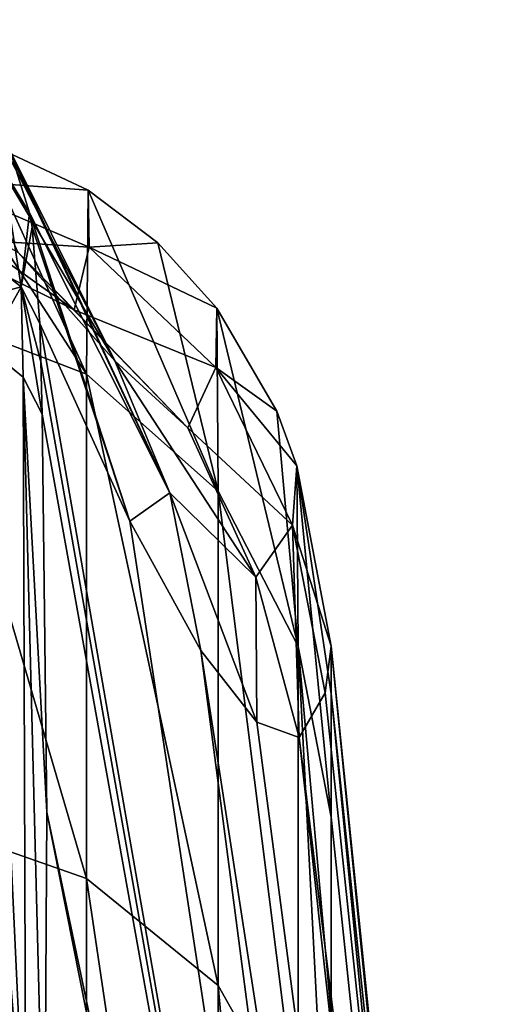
# Model space of a CAD drawing. Header units: millimetres. Extents: x -151 to 151, y -40 to 44.
# Tile 120 of 124: x 149.03 to 150.64, y 16.98 to 20.19. Entities that reach past the tile are written whole.
import ezdxf

# ---------------------------------------------------------------- set-up
doc = ezdxf.new("R2010")
doc.units = ezdxf.units.MM
doc.header["$LTSCALE"] = 45.597872
for name, color, linetype in [('195', 7, 'CONTINUOUS'), ('196', 7, 'CONTINUOUS'), ('197', 7, 'CONTINUOUS'), ('28', 7, 'CONTINUOUS'), ('36', 7, 'CONTINUOUS'), ('38', 7, 'CONTINUOUS')]:
    doc.layers.add(name, color=color, linetype=linetype)

msp = doc.modelspace()

# ---------------------------------------------------------------- linework, layer by layer
at = {"layer": '195', "color": 7, "linetype": 'CONTINUOUS', "true_color": 0xa2afbf}
for points in [[(149.0668, 19.5568, 15.2176), (149.0028, 19.7621, 15.0315), (148.9799, 19.7008, 15.3313), (149.0668, 19.5568, 15.2176)], [(148.9799, 19.7008, 15.3313), (148.9062, 19.4211, 15.7933), (149.0393, 19.3166, 15.686), (148.9799, 19.7008, 15.3313)], [(149.0393, 19.3166, 15.686), (149.0668, 19.5568, 15.2176), (148.9799, 19.7008, 15.3313), (149.0393, 19.3166, 15.686)], [(149.0756, 19.5103, 15.2613), (149.0668, 19.5568, 15.2176), (149.0393, 19.3166, 15.686), (149.0756, 19.5103, 15.2613)], [(149.0998, 19.1979, 15.5663), (149.0756, 19.5103, 15.2613), (149.0393, 19.3166, 15.686), (149.0998, 19.1979, 15.5663)]]:
    msp.add_3dface(points, dxfattribs=at)
at = {"layer": '196', "color": 7, "linetype": 'CONTINUOUS', "true_color": 0xa2afbf}
for points in [[(148.9062, 19.4211, 15.7933), (148.919, 19.2836, 15.9168), (149.0393, 19.3166, 15.686), (148.9062, 19.4211, 15.7933)], [(148.919, 19.2836, 15.9168), (148.928, 19.1186, 16.07), (149.0393, 19.3166, 15.686), (148.919, 19.2836, 15.9168)], [(149.0393, 19.3166, 15.686), (148.928, 19.1186, 16.07), (149.046, 19.0228, 15.9718), (149.0393, 19.3166, 15.686)], [(149.1075, 18.9031, 15.8507), (149.1031, 19.0723, 15.6882), (149.0393, 19.3166, 15.686), (149.1075, 18.9031, 15.8507)], [(149.1075, 18.9031, 15.8507), (149.0393, 19.3166, 15.686), (149.046, 19.0228, 15.9718), (149.1075, 18.9031, 15.8507)], [(149.1031, 19.0723, 15.6882), (149.0998, 19.1979, 15.5663), (149.0393, 19.3166, 15.686), (149.1031, 19.0723, 15.6882)]]:
    msp.add_3dface(points, dxfattribs=at)
at = {"layer": '197', "color": 7, "linetype": 'CONTINUOUS', "true_color": 0xa2afbf}
for points in [[(148.928, 19.1186, 16.07), (148.9433, 17.8259, 17.3627), (149.0542, 16.437, 18.5575), (148.928, 19.1186, 16.07)], [(149.046, 19.0228, 15.9718), (148.928, 19.1186, 16.07), (149.0542, 16.437, 18.5575), (149.046, 19.0228, 15.9718)], [(149.1157, 16.3162, 18.4375), (149.1229, 17.6085, 17.1453), (149.046, 19.0228, 15.9718), (149.1157, 16.3162, 18.4375)], [(149.1157, 16.3162, 18.4375), (149.046, 19.0228, 15.9718), (149.0542, 16.437, 18.5575), (149.1157, 16.3162, 18.4375)], [(149.1229, 17.6085, 17.1453), (149.1075, 18.9031, 15.8507), (149.046, 19.0228, 15.9718), (149.1229, 17.6085, 17.1453)], [(148.9433, 17.8259, 17.3627), (148.9361, 16.5349, 18.6537), (149.0542, 16.437, 18.5575), (148.9433, 17.8259, 17.3627)]]:
    msp.add_3dface(points, dxfattribs=at)
at = {"layer": '28', "color": 7, "linetype": 'CONTINUOUS', "true_color": 0xa2afbf}
for points in [[(149.1031, 19.0723, 15.6882), (150.6366, 10.3998, 6.7537), (149.0998, 19.1979, 15.5663), (149.1031, 19.0723, 15.6882)], [(149.0998, 19.1979, 15.5663), (150.6366, 10.3998, 6.7537), (149.393, 18.5543, 13.4068), (149.0998, 19.1979, 15.5663)], [(149.1075, 18.9031, 15.8507), (150.6366, 10.3998, 6.7537), (149.1031, 19.0723, 15.6882), (149.1075, 18.9031, 15.8507)], [(149.1229, 17.6085, 17.1453), (150.6366, 10.3998, 6.7537), (149.1075, 18.9031, 15.8507), (149.1229, 17.6085, 17.1453)], [(149.393, 18.5543, 13.4068), (150.6366, 10.3998, 6.7537), (149.6239, 18.1338, 11.2547), (149.393, 18.5543, 13.4068)], [(150.6366, 10.3998, 6.7537), (150.6366, 11.5767, 4.4439), (149.6239, 18.1338, 11.2547), (150.6366, 10.3998, 6.7537)], [(149.6239, 18.1338, 11.2547), (150.6366, 11.5767, 4.4439), (149.8061, 17.9015, 8.9949), (149.6239, 18.1338, 11.2547)], [(150.0285, 17.9967, 3.3623), (150.6366, 12.2477, 1.9398), (150.0479, 18.1479, -0.2591), (150.0285, 17.9967, 3.3623)], [(150.6366, 12.2477, 1.9398), (150.6366, 12.3833, -0.649), (150.0479, 18.1479, -0.2591), (150.6366, 12.2477, 1.9398)], [(150.0479, 18.1479, -0.2591), (150.6366, 12.3833, -0.649), (150.0479, 17.9935, -2.3763), (150.0479, 18.1479, -0.2591)], [(149.9433, 17.8514, 6.4724), (150.6366, 12.2477, 1.9398), (150.0285, 17.9967, 3.3623), (149.9433, 17.8514, 6.4724)], [(150.6366, 12.3833, -0.649), (150.6366, 11.9778, -3.2094), (150.0479, 17.9935, -2.3763), (150.6366, 12.3833, -0.649)], [(150.0479, 17.9935, -2.3763), (150.6366, 11.9778, -3.2094), (150.0479, 17.5926, -4.4626), (150.0479, 17.9935, -2.3763)], [(149.8061, 17.9015, 8.9949), (150.6366, 11.5767, 4.4439), (149.9433, 17.8514, 6.4724), (149.8061, 17.9015, 8.9949)], [(150.6366, 11.5767, 4.4439), (150.6366, 12.2477, 1.9398), (149.9433, 17.8514, 6.4724), (150.6366, 11.5767, 4.4439)], [(149.1157, 16.3162, 18.4375), (149.8312, 14.0341, 14.0341), (149.1229, 17.6085, 17.1453), (149.1157, 16.3162, 18.4375)], [(149.8312, 14.0341, 14.0341), (150.6366, 10.3998, 6.7537), (149.1229, 17.6085, 17.1453), (149.8312, 14.0341, 14.0341)], [(150.0479, 17.5926, -4.4626), (150.6366, 11.9778, -3.2094), (150.0479, 16.9507, -6.4876), (150.0479, 17.5926, -4.4626)]]:
    msp.add_3dface(points, dxfattribs=at)
at = {"layer": '36', "color": 7, "linetype": 'CONTINUOUS', "true_color": 0xa2afbf}
for points in [[(148.7247, 19.845, -0.2835), (149.2519, 19.0329, -4.8293), (148.7101, 19.2404, -4.882), (148.7247, 19.845, -0.2835)], [(148.9054, 19.7955, -0.2828), (149.2519, 19.0329, -4.8293), (148.7247, 19.845, -0.2835), (148.9054, 19.7955, -0.2828)], [(149.2573, 19.6306, -0.2803), (149.2519, 19.0329, -4.8293), (148.9054, 19.7955, -0.2828), (149.2573, 19.6306, -0.2803)], [(149.2573, 19.6306, -0.2803), (149.68, 18.6524, -4.7326), (149.2519, 19.0329, -4.8293), (149.2573, 19.6306, -0.2803)], [(149.4837, 19.4593, -0.2778), (149.68, 18.6524, -4.7326), (149.2573, 19.6306, -0.2803), (149.4837, 19.4593, -0.2778)], [(149.6759, 19.2469, -0.2747), (149.68, 18.6524, -4.7326), (149.4837, 19.4593, -0.2778), (149.6759, 19.2469, -0.2747)], [(149.2519, 19.0329, -4.8293), (149.2519, 17.3927, -9.114), (148.7101, 19.2404, -4.882), (149.2519, 19.0329, -4.8293)], [(148.7101, 19.2404, -4.882), (149.2519, 17.3927, -9.114), (148.7101, 17.5823, -9.2135), (148.7101, 19.2404, -4.882)], [(149.8704, 18.9119, -0.2698), (149.9407, 18.1474, -4.6043), (149.6759, 19.2469, -0.2747), (149.8704, 18.9119, -0.2698)], [(149.6759, 19.2469, -0.2747), (149.9407, 18.1474, -4.6043), (149.68, 18.6524, -4.7326), (149.6759, 19.2469, -0.2747)], [(149.68, 18.6524, -4.7326), (149.68, 17.045, -8.9317), (149.2519, 19.0329, -4.8293), (149.68, 18.6524, -4.7326)], [(149.2519, 19.0329, -4.8293), (149.68, 17.045, -8.9317), (149.2519, 17.3927, -9.114), (149.2519, 19.0329, -4.8293)], [(149.9362, 18.7349, -0.2673), (149.9407, 18.1474, -4.6043), (149.8704, 18.9119, -0.2698), (149.9362, 18.7349, -0.2673)], [(150.0479, 18.1479, -0.2591), (150.0479, 17.9935, -2.3763), (149.9362, 18.7349, -0.2673), (150.0479, 18.1479, -0.2591)], [(150.0479, 17.9935, -2.3763), (150.0479, 17.5926, -4.4626), (149.9362, 18.7349, -0.2673), (150.0479, 17.9935, -2.3763)], [(149.9362, 18.7349, -0.2673), (150.0479, 17.5926, -4.4626), (149.9407, 18.1474, -4.6043), (149.9362, 18.7349, -0.2673)], [(149.9407, 18.1474, -4.6043), (149.9407, 16.5835, -8.6898), (149.68, 18.6524, -4.7326), (149.9407, 18.1474, -4.6043)], [(149.68, 18.6524, -4.7326), (149.9407, 16.5835, -8.6898), (149.68, 17.045, -8.9317), (149.68, 18.6524, -4.7326)], [(150.0479, 17.5926, -4.4626), (150.0479, 16.9507, -6.4876), (149.9407, 18.1474, -4.6043), (150.0479, 17.5926, -4.4626)], [(150.0479, 16.9507, -6.4876), (150.0479, 16.0765, -8.4238), (149.9407, 18.1474, -4.6043), (150.0479, 16.9507, -6.4876)], [(149.9407, 18.1474, -4.6043), (150.0479, 16.0765, -8.4238), (149.9407, 16.5835, -8.6898), (149.9407, 18.1474, -4.6043)], [(149.2519, 17.3927, -9.114), (149.2519, 14.8029, -12.9013), (148.7101, 17.5823, -9.2135), (149.2519, 17.3927, -9.114)], [(148.7101, 17.5823, -9.2135), (149.2519, 14.8029, -12.9013), (148.7102, 14.9643, -13.0421), (148.7101, 17.5823, -9.2135)], [(149.68, 17.045, -8.9317), (149.68, 14.507, -12.6433), (149.2519, 17.3927, -9.114), (149.68, 17.045, -8.9317)], [(149.2519, 17.3927, -9.114), (149.68, 14.507, -12.6433), (149.2519, 14.8029, -12.9013), (149.2519, 17.3927, -9.114)], [(149.9407, 16.5835, -8.6898), (149.9407, 14.1144, -12.3009), (149.68, 17.045, -8.9317), (149.9407, 16.5835, -8.6898)], [(149.68, 17.045, -8.9317), (149.9407, 14.1144, -12.3009), (149.68, 14.507, -12.6433), (149.68, 17.045, -8.9317)]]:
    msp.add_3dface(points, dxfattribs=at)
at = {"layer": '38', "color": 7, "linetype": 'CONTINUOUS', "true_color": 0xa2afbf}
for points in [[(149.03, 19.4287, 11.0198), (148.6877, 20.1852, 14.6519), (149.344, 19.0764, 11.1951), (149.03, 19.4287, 11.0198)], [(148.6877, 20.1852, 14.6519), (148.8643, 20.0006, 14.8176), (149.344, 19.0764, 11.1951), (148.6877, 20.1852, 14.6519)], [(149.344, 19.0764, 11.1951), (148.8643, 20.0006, 14.8176), (148.9313, 19.9021, 14.906), (149.344, 19.0764, 11.1951)], [(149.5233, 18.6474, 11.4035), (149.344, 19.0764, 11.1951), (148.9313, 19.9021, 14.906), (149.5233, 18.6474, 11.4035)], [(149.5233, 18.6474, 11.4035), (148.9313, 19.9021, 14.906), (149.0028, 19.7621, 15.0315), (149.5233, 18.6474, 11.4035)], [(149.2573, 19.6306, -0.2803), (148.9054, 19.7955, -0.2828), (148.7373, 19.6689, 3.536), (149.2573, 19.6306, -0.2803)], [(149.0668, 19.5568, 15.2176), (149.5233, 18.6474, 11.4035), (149.0028, 19.7621, 15.0315), (149.0668, 19.5568, 15.2176)], [(148.7335, 19.4796, 7.2357), (148.6119, 19.668, 10.8846), (149.212, 19.2414, 7.3013), (148.7335, 19.4796, 7.2357)], [(149.212, 19.2414, 7.3013), (148.6119, 19.668, 10.8846), (149.03, 19.4287, 11.0198), (149.212, 19.2414, 7.3013)], [(148.7373, 19.6689, 3.536), (148.7335, 19.4796, 7.2357), (149.2611, 19.4457, 3.5504), (148.7373, 19.6689, 3.536)], [(149.2573, 19.6306, -0.2803), (148.7373, 19.6689, 3.536), (149.2611, 19.4457, 3.5504), (149.2573, 19.6306, -0.2803)], [(149.4837, 19.4593, -0.2778), (149.2573, 19.6306, -0.2803), (149.2611, 19.4457, 3.5504), (149.4837, 19.4593, -0.2778)], [(149.0756, 19.5103, 15.2613), (149.393, 18.5543, 13.4068), (149.0668, 19.5568, 15.2176), (149.0756, 19.5103, 15.2613)], [(149.0668, 19.5568, 15.2176), (149.393, 18.5543, 13.4068), (149.5233, 18.6474, 11.4035), (149.0668, 19.5568, 15.2176)], [(149.0998, 19.1979, 15.5663), (149.393, 18.5543, 13.4068), (149.0756, 19.5103, 15.2613), (149.0998, 19.1979, 15.5663)], [(149.2611, 19.4457, 3.5504), (148.7335, 19.4796, 7.2357), (149.212, 19.2414, 7.3013), (149.2611, 19.4457, 3.5504)], [(149.2611, 19.4457, 3.5504), (149.212, 19.2414, 7.3013), (149.6726, 19.0539, 3.5626), (149.2611, 19.4457, 3.5504)], [(149.6759, 19.2469, -0.2747), (149.4837, 19.4593, -0.2778), (149.2611, 19.4457, 3.5504), (149.6759, 19.2469, -0.2747)], [(149.6759, 19.2469, -0.2747), (149.2611, 19.4457, 3.5504), (149.6726, 19.0539, 3.5626), (149.6759, 19.2469, -0.2747)], [(149.212, 19.2414, 7.3013), (149.03, 19.4287, 11.0198), (149.5817, 18.8582, 7.384), (149.212, 19.2414, 7.3013)], [(149.5817, 18.8582, 7.384), (149.03, 19.4287, 11.0198), (149.344, 19.0764, 11.1951), (149.5817, 18.8582, 7.384)], [(149.6726, 19.0539, 3.5626), (149.212, 19.2414, 7.3013), (149.5817, 18.8582, 7.384), (149.6726, 19.0539, 3.5626)], [(149.8704, 18.9119, -0.2698), (149.6759, 19.2469, -0.2747), (149.6726, 19.0539, 3.5626), (149.8704, 18.9119, -0.2698)], [(149.5233, 18.6474, 11.4035), (149.8021, 18.373, 7.4819), (149.344, 19.0764, 11.1951), (149.5233, 18.6474, 11.4035)], [(149.8021, 18.373, 7.4819), (149.5817, 18.8582, 7.384), (149.344, 19.0764, 11.1951), (149.8021, 18.373, 7.4819)], [(149.9223, 18.5413, 3.5748), (149.6726, 19.0539, 3.5626), (149.5817, 18.8582, 7.384), (149.9223, 18.5413, 3.5748)], [(149.9362, 18.7349, -0.2673), (149.8704, 18.9119, -0.2698), (149.6726, 19.0539, 3.5626), (149.9362, 18.7349, -0.2673)], [(149.9223, 18.5413, 3.5748), (149.9362, 18.7349, -0.2673), (149.6726, 19.0539, 3.5626), (149.9223, 18.5413, 3.5748)], [(149.8021, 18.373, 7.4819), (149.9223, 18.5413, 3.5748), (149.5817, 18.8582, 7.384), (149.8021, 18.373, 7.4819)], [(150.0479, 18.1479, -0.2591), (149.9362, 18.7349, -0.2673), (149.9223, 18.5413, 3.5748), (150.0479, 18.1479, -0.2591)], [(149.393, 18.5543, 13.4068), (149.6239, 18.1338, 11.2547), (149.5233, 18.6474, 11.4035), (149.393, 18.5543, 13.4068)], [(149.6239, 18.1338, 11.2547), (149.8061, 17.9015, 8.9949), (149.5233, 18.6474, 11.4035), (149.6239, 18.1338, 11.2547)], [(149.5233, 18.6474, 11.4035), (149.8061, 17.9015, 8.9949), (149.8021, 18.373, 7.4819), (149.5233, 18.6474, 11.4035)], [(149.8021, 18.373, 7.4819), (149.9433, 17.8514, 6.4724), (149.9223, 18.5413, 3.5748), (149.8021, 18.373, 7.4819)], [(149.9433, 17.8514, 6.4724), (150.0285, 17.9967, 3.3623), (149.9223, 18.5413, 3.5748), (149.9433, 17.8514, 6.4724)], [(150.0285, 17.9967, 3.3623), (150.0479, 18.1479, -0.2591), (149.9223, 18.5413, 3.5748), (150.0285, 17.9967, 3.3623)], [(149.8061, 17.9015, 8.9949), (149.9433, 17.8514, 6.4724), (149.8021, 18.373, 7.4819), (149.8061, 17.9015, 8.9949)]]:
    msp.add_3dface(points, dxfattribs=at)

doc.saveas('drawing.dxf')
